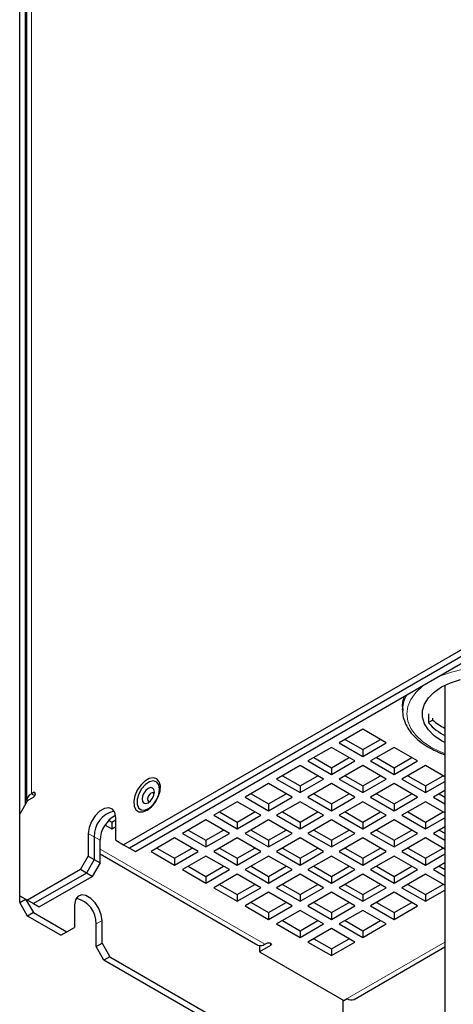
# Model space of a CAD drawing. Header units: millimetres. Extents: x 5 to 418, y 2 to 292.
# Tile 7 of 14: x 335 to 356, y 104 to 151. Entities that reach past the tile are written whole.
import ezdxf

# ---------------------------------------------------------------- set-up
doc = ezdxf.new("R2010")
doc.units = ezdxf.units.MM

msp = doc.modelspace()

# ---------------------------------------------------------------- linework, layer by layer
at = {"color": 7, "linetype": 'Continuous', "lineweight": 18}
for p, q in [((335.6972, 187.6521), (335.6972, 113.8368)), ((335.8581, 113.7439), (335.6972, 113.8368)), ((335.8857, 113.8368), (335.7915, 113.8912)), ((338.4313, 111.9313), (338.7142, 111.768)), ((338.997, 111.6047), (338.7142, 111.768)), ((338.997, 111.1697), (346.9166, 106.5978)), ((339.0911, 107.7403), (338.8083, 107.577)), ((347.1995, 106.5434), (347.1995, 106.6523)), ((350.8764, 103.9853), (355.5786, 106.6999))]:
    msp.add_line(p, q, dxfattribs=at)
at = {"color": 7, "linetype": 'Continuous', "lineweight": 25}
for p, q in [((335.4629, 187.3255), (335.4629, 113.5102)), ((335.1313, 108.6109), (335.1313, 173.9342)), ((335.4142, 113.3465), (335.4142, 174.0975)), ((361.6244, 123.7961), (340.1284, 111.3867)), ((361.9073, 123.6329), (340.4112, 111.2235)), ((340.6941, 111.0602), (362.1901, 123.4696)), ((355.5786, 119.0515), (355.5786, 95.8534)), ((353.5446, 118.0276), (353.5446, 117.8534)), ((353.5446, 117.8534), (353.5462, 117.9199)), ((354.7971, 117.6785), (354.7971, 117.243)), ((354.9994, 117.3816), (354.9994, 117.4687)), ((354.9994, 117.3816), (354.7971, 117.2648)), ((351.6307, 116.939), (350.4993, 116.2859)), ((352.762, 116.2859), (351.6307, 116.939)), ((350.1222, 116.0682), (348.9908, 115.4151)), ((351.2535, 115.4151), (350.1222, 116.0682)), ((350.4993, 116.2859), (351.6307, 115.6328)), ((350.7822, 116.4492), (351.6307, 115.9594)), ((351.6307, 115.9594), (352.4791, 116.4492)), ((351.6307, 115.6328), (352.762, 116.2859)), ((353.1392, 116.0682), (352.0078, 115.4151)), ((354.2705, 115.4151), (353.1392, 116.0682)), ((349.2737, 115.5784), (350.1222, 115.0885)), ((350.1222, 115.0885), (350.9706, 115.5784)), ((351.6307, 115.9594), (351.6307, 115.6328)), ((352.2907, 115.5784), (353.1392, 115.0885)), ((353.1392, 115.0885), (353.9876, 115.5784)), ((348.6137, 115.1973), (347.4823, 114.5442)), ((349.745, 114.5442), (348.6137, 115.1973)), ((348.9908, 115.4151), (350.1222, 114.7619)), ((350.1222, 114.7619), (351.2535, 115.4151)), ((350.1222, 115.0885), (350.1222, 114.7619)), ((351.6307, 115.1973), (350.4993, 114.5442)), ((352.762, 114.5442), (351.6307, 115.1973)), ((352.0078, 115.4151), (353.1392, 114.7619)), ((353.1392, 114.7619), (354.2705, 115.4151)), ((353.1392, 115.0885), (353.1392, 114.7619)), ((354.6476, 115.1973), (353.5163, 114.5442)), ((355.5786, 114.6599), (354.6476, 115.1973)), ((347.7652, 114.7075), (348.6137, 114.2177)), ((348.6137, 114.2177), (349.4622, 114.7075)), ((350.7822, 114.7075), (351.6307, 114.2177)), ((351.6307, 114.2177), (352.4791, 114.7075)), ((353.7992, 114.7075), (354.6476, 114.2177)), ((354.6476, 114.2177), (355.4961, 114.7075)), ((347.1052, 114.3265), (345.9738, 113.6734)), ((348.2365, 113.6734), (347.1052, 114.3265)), ((347.4823, 114.5442), (348.6137, 113.8911)), ((348.6137, 113.8911), (349.745, 114.5442)), ((348.6137, 114.2177), (348.6137, 113.8911)), ((350.1222, 114.3265), (348.9908, 113.6734)), ((351.2535, 113.6734), (350.1222, 114.3265)), ((350.4993, 114.5442), (351.6307, 113.8911)), ((351.6307, 113.8911), (352.762, 114.5442)), ((351.6307, 114.2177), (351.6307, 113.8911)), ((353.1392, 114.3265), (352.0078, 113.6734)), ((354.2705, 113.6734), (353.1392, 114.3265)), ((353.5163, 114.5442), (354.6476, 113.8911)), ((354.6476, 113.8911), (355.5786, 114.4285)), ((354.6476, 114.2177), (354.6476, 113.8911)), ((335.5086, 113.5102), (335.7915, 113.6735)), ((335.7915, 113.8912), (335.6972, 113.8368)), ((345.9738, 113.6734), (347.1052, 113.0203)), ((346.2567, 113.8367), (347.1052, 113.3469)), ((347.1052, 113.3469), (347.9537, 113.8367)), ((347.1052, 113.0203), (348.2365, 113.6734)), ((348.9908, 113.6734), (350.1222, 113.0203)), ((349.2737, 113.8367), (350.1222, 113.3469)), ((350.1222, 113.3469), (350.9706, 113.8367)), ((350.1222, 113.0203), (351.2535, 113.6734)), ((352.0078, 113.6734), (353.1392, 113.0203)), ((352.2907, 113.8367), (353.1392, 113.3469)), ((353.1392, 113.3469), (353.9876, 113.8367)), ((353.1392, 113.0203), (354.2705, 113.6734)), ((355.5786, 113.9931), (355.0248, 113.6734)), ((355.0248, 113.6734), (355.5786, 113.3537)), ((355.3077, 113.8367), (355.5786, 113.6803)), ((335.5086, 113.5102), (335.1315, 112.857)), ((345.5967, 113.4557), (344.4653, 112.8026)), ((346.7281, 112.8026), (345.5967, 113.4557)), ((347.1052, 113.3469), (347.1052, 113.0203)), ((348.6137, 113.4557), (347.4823, 112.8026)), ((349.745, 112.8026), (348.6137, 113.4557)), ((350.1222, 113.3469), (350.1222, 113.0203)), ((351.6307, 113.4557), (350.4993, 112.8026)), ((352.762, 112.8026), (351.6307, 113.4557)), ((353.1392, 113.3469), (353.1392, 113.0203)), ((354.6476, 113.4557), (353.5163, 112.8026)), ((355.5786, 112.9183), (354.6476, 113.4557)), ((335.1315, 108.9376), (335.1315, 112.857)), ((339.7513, 111.6045), (339.7513, 112.6932)), ((344.4653, 112.8026), (345.5967, 112.1494)), ((344.7482, 112.9659), (345.5967, 112.476)), ((345.5967, 112.476), (346.4452, 112.9659)), ((345.5967, 112.1494), (346.7281, 112.8026)), ((347.4823, 112.8026), (348.6137, 112.1494)), ((347.7652, 112.9659), (348.6137, 112.476)), ((348.6137, 112.476), (349.4622, 112.9659)), ((348.6137, 112.1494), (349.745, 112.8026)), ((350.4993, 112.8026), (351.6307, 112.1494)), ((350.7822, 112.9659), (351.6307, 112.476)), ((351.6307, 112.476), (352.4791, 112.9659)), ((351.6307, 112.1494), (352.762, 112.8026)), ((353.5163, 112.8026), (354.6476, 112.1494)), ((353.7992, 112.9659), (354.6476, 112.476)), ((354.6476, 112.476), (355.4961, 112.9659)), ((354.6476, 112.1494), (355.5786, 112.6868)), ((339.24, 112.3357), (339.5627, 112.1494)), ((339.4189, 112.559), (339.5627, 112.476)), ((339.5627, 112.476), (339.7513, 112.5849)), ((339.5627, 112.476), (339.5627, 112.1494)), ((339.5627, 112.1494), (339.7513, 112.2583)), ((344.0882, 112.5848), (342.9568, 111.9317)), ((345.2196, 111.9317), (344.0882, 112.5848)), ((345.5967, 112.476), (345.5967, 112.1494)), ((347.1052, 112.5848), (345.9738, 111.9317)), ((348.2365, 111.9317), (347.1052, 112.5848)), ((348.6137, 112.476), (348.6137, 112.1494)), ((350.1222, 112.5848), (348.9908, 111.9317)), ((351.2535, 111.9317), (350.1222, 112.5848)), ((351.6307, 112.476), (351.6307, 112.1494)), ((353.1392, 112.5848), (352.0078, 111.9317)), ((354.2705, 111.9317), (353.1392, 112.5848)), ((354.6476, 112.476), (354.6476, 112.1494)), ((355.5786, 112.2514), (355.0248, 111.9317)), ((338.4313, 111.9313), (338.4313, 110.8425)), ((338.7142, 111.768), (338.7142, 110.6793)), ((342.9568, 111.9317), (344.0882, 111.2786)), ((343.2397, 112.095), (344.0882, 111.6052)), ((344.0882, 111.6052), (344.9367, 112.095)), ((344.0882, 111.2786), (345.2196, 111.9317)), ((345.9738, 111.9317), (347.1052, 111.2786)), ((346.2567, 112.095), (347.1052, 111.6052)), ((347.1052, 111.6052), (347.9537, 112.095)), ((347.1052, 111.2786), (348.2365, 111.9317)), ((348.9908, 111.9317), (350.1222, 111.2786)), ((349.2737, 112.095), (350.1222, 111.6052)), ((350.1222, 111.6052), (350.9706, 112.095)), ((350.1222, 111.2786), (351.2535, 111.9317)), ((352.0078, 111.9317), (353.1392, 111.2786)), ((352.2907, 112.095), (353.1392, 111.6052)), ((353.1392, 111.6052), (353.9876, 112.095)), ((353.1392, 111.2786), (354.2705, 111.9317)), ((355.0248, 111.9317), (355.5786, 111.612)), ((355.3077, 112.095), (355.5786, 111.9386)), ((338.997, 110.516), (338.997, 111.6047)), ((339.7513, 111.6045), (340.1284, 111.3867)), ((340.1284, 111.3867), (340.4112, 111.2235)), ((342.5797, 111.714), (341.4483, 111.0609)), ((343.7111, 111.0609), (342.5797, 111.714)), ((344.0882, 111.6052), (344.0882, 111.2786)), ((345.5967, 111.714), (344.4653, 111.0609)), ((346.7281, 111.0609), (345.5967, 111.714)), ((347.1052, 111.6052), (347.1052, 111.2786)), ((348.6137, 111.714), (347.4823, 111.0609)), ((349.745, 111.0609), (348.6137, 111.714)), ((350.1222, 111.6052), (350.1222, 111.2786)), ((351.6307, 111.714), (350.4993, 111.0609)), ((352.762, 111.0609), (351.6307, 111.714)), ((353.1392, 111.6052), (353.1392, 111.2786)), ((354.6476, 111.714), (353.5163, 111.0609)), ((355.5786, 111.1766), (354.6476, 111.714)), ((338.0542, 110.1893), (338.4313, 110.8425)), ((338.4313, 110.8425), (338.7142, 110.6793)), ((338.997, 110.9443), (346.5833, 106.5648)), ((340.4112, 111.2235), (340.6941, 111.0602)), ((341.4483, 111.0609), (342.5797, 110.4078)), ((341.7312, 111.2242), (342.5797, 110.7344)), ((342.5797, 110.7344), (343.4282, 111.2242)), ((342.5797, 110.4078), (343.7111, 111.0609)), ((344.0882, 110.8432), (342.9568, 110.19)), ((345.2196, 110.19), (344.0882, 110.8432)), ((344.4653, 111.0609), (345.5967, 110.4078)), ((344.7482, 111.2242), (345.5967, 110.7344)), ((345.5967, 110.7344), (346.4452, 111.2242)), ((345.5967, 110.4078), (346.7281, 111.0609)), ((347.1052, 110.8432), (345.9738, 110.19)), ((348.2365, 110.19), (347.1052, 110.8432)), ((347.4823, 111.0609), (348.6137, 110.4078)), ((347.7652, 111.2242), (348.6137, 110.7344)), ((348.6137, 110.7344), (349.4622, 111.2242)), ((348.6137, 110.4078), (349.745, 111.0609)), ((350.1222, 110.8432), (348.9908, 110.19)), ((351.2535, 110.19), (350.1222, 110.8432)), ((350.4993, 111.0609), (351.6307, 110.4078)), ((350.7822, 111.2242), (351.6307, 110.7344)), ((351.6307, 110.7344), (352.4791, 111.2242)), ((351.6307, 110.4078), (352.762, 111.0609)), ((353.1392, 110.8432), (352.0078, 110.19)), ((354.2705, 110.19), (353.1392, 110.8432)), ((353.5163, 111.0609), (354.6476, 110.4078)), ((353.7992, 111.2242), (354.6476, 110.7344)), ((354.6476, 110.7344), (355.4961, 111.2242)), ((354.6476, 110.4078), (355.5786, 110.9452)), ((338.7142, 110.6793), (338.3371, 110.0261)), ((338.997, 110.516), (338.6199, 109.8628)), ((338.7142, 110.6793), (338.997, 110.516)), ((342.5797, 110.7344), (342.5797, 110.4078)), ((343.2397, 110.3534), (344.0882, 109.8635)), ((344.0882, 109.8635), (344.9367, 110.3534)), ((345.5967, 110.7344), (345.5967, 110.4078)), ((346.2567, 110.3534), (347.1052, 109.8635)), ((347.1052, 109.8635), (347.9537, 110.3534)), ((348.6137, 110.7344), (348.6137, 110.4078)), ((349.2737, 110.3534), (350.1222, 109.8635)), ((350.1222, 109.8635), (350.9706, 110.3534)), ((351.6307, 110.7344), (351.6307, 110.4078)), ((352.2907, 110.3534), (353.1392, 109.8635)), ((353.1392, 109.8635), (353.9876, 110.3534)), ((354.6476, 110.7344), (354.6476, 110.4078)), ((355.5786, 110.5098), (355.0248, 110.19)), ((355.3077, 110.3534), (355.5786, 110.1969)), ((338.0542, 110.1893), (335.5086, 108.7198)), ((338.3371, 110.0261), (335.7915, 108.5565)), ((336.0743, 108.3932), (338.6199, 109.8628)), ((338.3371, 110.0261), (338.0542, 110.1893)), ((338.6199, 109.8628), (338.3371, 110.0261)), ((342.9568, 110.19), (344.0882, 109.5369)), ((344.0882, 109.5369), (345.2196, 110.19)), ((344.0882, 109.8635), (344.0882, 109.5369)), ((345.5967, 109.9723), (344.4653, 109.3192)), ((346.7281, 109.3192), (345.5967, 109.9723)), ((345.9738, 110.19), (347.1052, 109.5369)), ((347.1052, 109.5369), (348.2365, 110.19)), ((347.1052, 109.8635), (347.1052, 109.5369)), ((348.6137, 109.9723), (347.4823, 109.3192)), ((349.745, 109.3192), (348.6137, 109.9723)), ((348.9908, 110.19), (350.1222, 109.5369)), ((350.1222, 109.5369), (351.2535, 110.19)), ((350.1222, 109.8635), (350.1222, 109.5369)), ((351.6307, 109.9723), (350.4993, 109.3192)), ((352.762, 109.3192), (351.6307, 109.9723)), ((352.0078, 110.19), (353.1392, 109.5369)), ((353.1392, 109.5369), (354.2705, 110.19)), ((353.1392, 109.8635), (353.1392, 109.5369)), ((354.6476, 109.9723), (353.5163, 109.3192)), ((355.5786, 109.4349), (354.6476, 109.9723)), ((355.0248, 110.19), (355.5786, 109.8703)), ((344.7482, 109.4825), (345.5967, 108.9927)), ((345.5967, 108.9927), (346.4452, 109.4825)), ((347.7652, 109.4825), (348.6137, 108.9927)), ((348.6137, 108.9927), (349.4622, 109.4825)), ((350.7822, 109.4825), (351.6307, 108.9927)), ((351.6307, 108.9927), (352.4791, 109.4825)), ((353.7992, 109.4825), (354.6476, 108.9927)), ((354.6476, 108.9927), (355.4961, 109.4825)), ((335.1315, 108.9376), (335.5086, 108.7198)), ((344.4653, 109.3192), (345.5967, 108.6661)), ((345.5967, 108.6661), (346.7281, 109.3192)), ((345.5967, 108.9927), (345.5967, 108.6661)), ((347.1052, 109.1015), (345.9738, 108.4484)), ((348.2365, 108.4484), (347.1052, 109.1015)), ((347.4823, 109.3192), (348.6137, 108.6661)), ((348.6137, 108.6661), (349.745, 109.3192)), ((348.6137, 108.9927), (348.6137, 108.6661)), ((350.1222, 109.1015), (348.9908, 108.4484)), ((351.2535, 108.4484), (350.1222, 109.1015)), ((350.4993, 109.3192), (351.6307, 108.6661)), ((351.6307, 108.6661), (352.762, 109.3192)), ((351.6307, 108.9927), (351.6307, 108.6661)), ((353.1392, 109.1015), (352.0078, 108.4484)), ((354.2705, 108.4484), (353.1392, 109.1015)), ((353.5163, 109.3192), (354.6476, 108.6661)), ((354.6476, 108.6661), (355.5786, 109.2035)), ((354.6476, 108.9927), (354.6476, 108.6661)), ((335.1313, 108.6109), (335.4142, 108.7742)), ((335.5084, 107.9577), (335.1313, 108.6109)), ((335.4142, 108.7742), (335.4142, 108.7744)), ((335.4142, 108.7742), (335.7913, 108.121)), ((335.5086, 108.7198), (335.7915, 108.5565)), ((335.7915, 108.5565), (336.0743, 108.3932)), ((337.7712, 108.5022), (337.7712, 107.4135)), ((345.9738, 108.4484), (347.1052, 107.7952)), ((346.2567, 108.6117), (347.1052, 108.1219)), ((347.1052, 108.1219), (347.9537, 108.6117)), ((347.1052, 107.7952), (348.2365, 108.4484)), ((348.9908, 108.4484), (350.1222, 107.7952)), ((349.2737, 108.6117), (350.1222, 108.1219)), ((350.1222, 108.1219), (350.9706, 108.6117)), ((350.1222, 107.7952), (351.2535, 108.4484)), ((352.0078, 108.4484), (353.1392, 107.7952)), ((352.2907, 108.6117), (353.1392, 108.1219)), ((353.1392, 108.1219), (353.9876, 108.6117)), ((353.1392, 107.7952), (354.2705, 108.4484)), ((335.7913, 108.121), (335.5084, 107.9577)), ((337.1112, 107.0325), (335.5084, 107.9577)), ((335.7913, 108.121), (337.3941, 107.1957)), ((347.1052, 108.1219), (347.1052, 107.7952)), ((348.6137, 108.2307), (347.4823, 107.5775)), ((349.745, 107.5775), (348.6137, 108.2307)), ((350.1222, 108.1219), (350.1222, 107.7952)), ((351.6307, 108.2307), (350.4993, 107.5775)), ((352.762, 107.5775), (351.6307, 108.2307)), ((353.1392, 108.1219), (353.1392, 107.7952)), ((338.8083, 106.4882), (338.8083, 107.577)), ((339.0911, 106.6515), (339.0911, 107.7403)), ((347.4823, 107.5775), (348.6137, 106.9244)), ((347.7652, 107.7408), (348.6137, 107.251)), ((348.6137, 107.251), (349.4622, 107.7408)), ((348.6137, 106.9244), (349.745, 107.5775)), ((350.4993, 107.5775), (351.6307, 106.9244)), ((350.7822, 107.7408), (351.6307, 107.251)), ((351.6307, 107.251), (352.4791, 107.7408)), ((351.6307, 106.9244), (352.762, 107.5775)), ((337.1112, 107.0325), (337.3941, 107.1957)), ((337.3941, 107.1957), (337.7712, 107.4135)), ((348.6137, 107.251), (348.6137, 106.9244)), ((350.1222, 107.3598), (348.9908, 106.7067)), ((351.2535, 106.7067), (350.1222, 107.3598)), ((351.6307, 107.251), (351.6307, 106.9244)), ((338.8083, 106.4882), (339.0911, 106.6515)), ((339.0911, 106.6515), (339.4682, 105.9983)), ((347.1995, 106.5434), (346.6713, 106.2385)), ((346.6713, 106.5357), (346.6713, 106.2385)), ((346.9166, 106.5978), (347.0109, 106.6523)), ((348.9908, 106.7067), (350.1222, 106.0536)), ((349.2737, 106.87), (350.1222, 106.3802)), ((350.1222, 106.3802), (350.9706, 106.87)), ((350.1222, 106.0536), (351.2535, 106.7067)), ((339.1854, 105.8351), (338.8083, 106.4882)), ((346.6713, 106.2385), (350.7254, 103.8982)), ((350.1222, 106.3802), (350.1222, 106.0536)), ((351.2097, 103.9523), (355.5786, 106.4744)), ((339.4682, 105.9983), (339.1854, 105.8351)), ((346.5393, 101.5897), (339.1854, 105.8351)), ((339.4682, 105.9983), (346.8221, 101.753)), ((350.6877, 99.957), (350.6877, 103.9199)), ((350.7254, 103.8982), (350.8764, 103.9853))]:
    msp.add_line(p, q, dxfattribs=at)
at = {"color": 7, "linetype": 'Continuous', "lineweight": 18, "flags": 128}
for points in [[(355.1469, 119.4036), (355.3684, 119.5037), (355.891, 119.6886), (356.4574, 119.8241), (357.0535, 119.9067), (357.6646, 119.9344), (358.2758, 119.9067), (358.8719, 119.8241), (359.4382, 119.6886), (359.9609, 119.5037), (360.4271, 119.2739), (360.8252, 119.0048), (361.1455, 118.703), (361.3801, 118.3761), (361.5232, 118.032), (361.5713, 117.6792), (361.5232, 117.3264), (361.3801, 116.9823), (361.1455, 116.6553), (360.8252, 116.3536), (360.4271, 116.0845)], [(355.5786, 115.7723), (355.3684, 115.8546), (354.9022, 116.0845), (354.5041, 116.3536), (354.1838, 116.6553), (353.9492, 116.9823), (353.8061, 117.3264), (353.758, 117.6792), (353.8061, 118.032), (353.9492, 118.3761), (354.1838, 118.703), (354.5041, 119.0048), (354.6775, 119.1326)]]:
    msp.add_lwpolyline(points, dxfattribs=at)
at = {"color": 7, "linetype": 'Continuous', "lineweight": 25, "flags": 128}
for points in [[(355.5786, 116.2987), (355.4208, 116.3838), (355.0652, 116.6284), (354.7886, 116.905), (354.5994, 117.205), (354.5034, 117.5195), (354.5034, 117.8388), (354.5994, 118.1533), (354.7886, 118.4534), (355.0652, 118.7299), (355.4208, 118.9745), (355.8445, 119.1798), (356.3235, 119.3395)], [(353.5446, 118.0276), (353.5635, 118.255), (353.6387, 118.533)], [(341.0516, 112.9614), (341.2598, 113.0415), (341.4679, 113.2018), (341.6535, 113.4249), (341.7965, 113.6867), (341.8813, 113.9589), (341.8987, 114.2118), (341.8469, 114.4181), (341.7314, 114.5555), (341.5649, 114.6091), (341.3653, 114.573), (341.1542, 114.4511), (340.9546, 114.2568), (340.7881, 114.0109), (340.6726, 113.7403), (340.6208, 113.4741), (340.6383, 113.2413), (340.723, 113.0671), (340.866, 112.9703), (341.0516, 112.9614)], [(341.7095, 113.5424), (341.8193, 113.8001), (341.8609, 114.0511), (341.8286, 114.2616), (341.7268, 114.4029), (341.5694, 114.4562), (341.3774, 114.4141), (341.1769, 114.2824), (340.995, 114.0788), (340.8562, 113.8309), (340.7792, 113.5721), (340.7745, 113.3374), (340.8426, 113.1585), (340.9745, 113.0595), (341.1522, 113.0538), (341.3518, 113.1422), (341.5464, 113.3127), (341.7095, 113.5424)], [(341.5241, 113.629), (341.5885, 113.7774), (341.6112, 113.9217), (341.5886, 114.0399), (341.5243, 114.1141), (341.428, 114.1329), (341.3143, 114.0934), (341.2006, 114.0017), (341.1043, 113.8718), (341.0399, 113.7234), (341.0172, 113.5791), (341.0398, 113.4609), (341.1041, 113.3867), (341.2004, 113.3679), (341.3141, 113.4074), (341.4277, 113.499), (341.5241, 113.629)], [(335.7915, 113.6735), (335.8275, 113.7026), (335.8581, 113.7438), (335.8786, 113.791), (335.8857, 113.8368), (335.8786, 113.8743), (335.8581, 113.8978), (335.8275, 113.9037), (335.7915, 113.8912)], [(341.6013, 113.8286), (341.5986, 113.835), (341.5629, 113.8762), (341.5094, 113.8867), (341.4463, 113.8648), (341.3831, 113.8138), (341.3296, 113.7416), (341.2938, 113.6592), (341.2812, 113.579), (341.2937, 113.5133), (341.3295, 113.4721), (341.383, 113.4617), (341.3901, 113.4626)], [(339.7513, 112.6932), (339.7115, 112.9309), (339.5969, 113.094), (339.4213, 113.1627), (339.2059, 113.1289), (338.9767, 112.9966), (338.7613, 112.7818), (338.5857, 112.5103), (338.4711, 112.2149), (338.4313, 111.9313)], [(339.0911, 107.7403), (339.0513, 108.0239), (338.9367, 108.3193), (338.7611, 108.5907), (338.5457, 108.8056), (338.3165, 108.9379), (338.1012, 108.9717), (337.9256, 108.903), (337.811, 108.7399), (337.7712, 108.5022)], [(347.0109, 106.6523), (347.0541, 106.669), (347.1052, 106.6748), (347.1562, 106.669), (347.1995, 106.6523), (347.2284, 106.6273), (347.2385, 106.5978), (347.2284, 106.5684), (347.1995, 106.5434)]]:
    msp.add_lwpolyline(points, dxfattribs=at)
at = {"color": 7, "linetype": 'Continuous', "lineweight": 18}
msp.add_arc((355.0568, 117.8323), 1.5131, 149.58511, 176.6826, dxfattribs=at)
at = {"color": 7, "linetype": 'Continuous', "lineweight": 25}
for centre, radius, start, end in [((356.6369, 118.8439), 2.4389, 221.02825, 244.75662), ((356.7735, 119.415), 2.6986, 228.89606, 243.71708), ((335.8316, 113.4979), 0.3645, 111.63421, 188.36571), ((339.9374, 111.805), 1.2238, 102.26649, 181.736), ((340.3735, 111.5666), 1.377, 117.14082, 178.41386), ((337.585, 107.614), 1.2238, 358.264, 77.7335), ((346.7213, 106.8704), 0.3353, 245.69281, 305.61772), ((351.0717, 104.2579), 0.3353, 234.38253, 294.30711)]:
    msp.add_arc(centre, radius, start, end, dxfattribs=at)
msp.add_open_spline([(353.5568, 117.9269), (353.5519, 117.8778), (353.5348, 117.7093), (353.5966, 117.4179), (353.7371, 117.0706), (353.9623, 116.742), (354.2611, 116.4378), (354.63, 116.1617), (355.0623, 115.9256), (355.3853, 115.7795), (355.5657, 115.7259), (355.5786, 115.7221)], degree=3, knots=[0, 0, 0, 0, 0.04599196, 0.15795958, 0.27309674, 0.39526349, 0.5272946, 0.67032971, 0.82409269, 0.98742416, 1, 1, 1, 1], dxfattribs=at)

doc.saveas('drawing.dxf')
